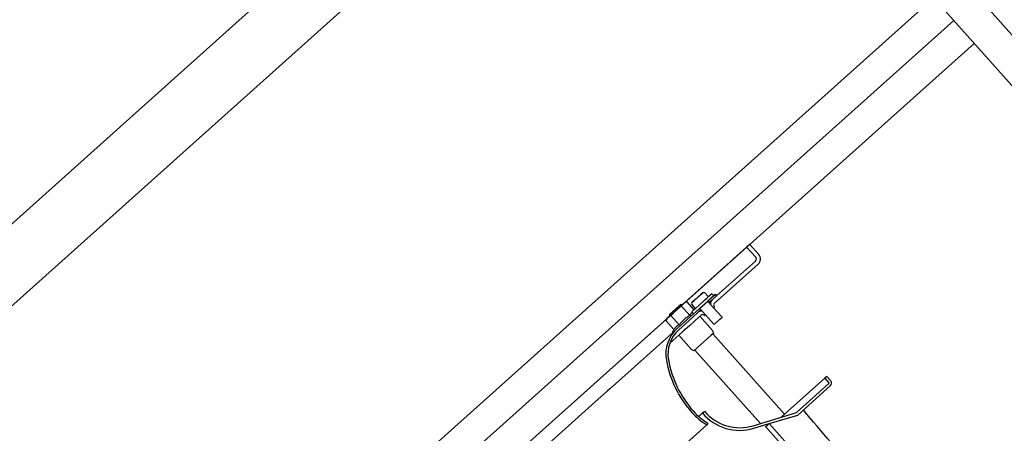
# Model space of a CAD drawing. Header units: millimetres. Extents: x -5775 to 72913, y -36825 to 83180.
# Tile 19 of 48: x 63823 to 64551, y 43498 to 43803. Entities that reach past the tile are written whole.
import ezdxf
from ezdxf.enums import TextEntityAlignment as Align

# ---------------------------------------------------------------- set-up
doc = ezdxf.new("R2010")
doc.units = ezdxf.units.MM
doc.header["$LTSCALE"] = 0.3
doc.layers.add('RLT 2', color=253, linetype='Continuous')
doc.styles.add('Arial', font='arial.ttf', dxfattribs={"width": 0.95, "height": 1.8})

# ---------------------------------------------------------------- blocks, each defined once
blk = doc.blocks.new('RLT2')
at = {"layer": 'RLT 2', "ltscale": 10}
for p, q in [((104303.34, -109177.07), (103599.12, -109807.22)), ((104333.34, -109210.6), (103629.12, -109840.76)), ((104523.39, -109422.98), (103819.17, -110053.14)), ((104538.39, -109439.75), (103834.18, -110069.91)), ((104553.4, -109456.52), (103849.18, -110086.68))]:
    blk.add_line(p, q, dxfattribs=at)
at = {"layer": 'RLT 2'}
for p, q in [((104339.73, -109647.71), (104385.35, -109606.89)), ((104387.59, -109604.89), (104385.35, -109606.89)), ((104392.02, -109614.34), (104385.35, -109606.89)), ((104394.26, -109612.34), (104387.59, -109604.89)), ((104391.87, -109617.16), (104363.18, -109642.84)), ((104393.87, -109619.4), (104361.45, -109648.41)), ((104339.73, -109647.71), (104338.83, -109648.52)), ((104339.73, -109647.71), (104341.02, -109647.06)), ((104346.44, -109653.12), (104341.02, -109647.06)), ((104346.56, -109646.3), (104344.84, -109647.83)), ((104344.84, -109647.83), (104346.56, -109646.3)), ((104346.57, -109646.29), (104346.56, -109646.3)), ((104346.56, -109646.3), (104346.57, -109646.29)), ((104346.64, -109646.23), (104346.57, -109646.29)), ((104346.57, -109646.29), (104346.64, -109646.23)), ((104347.06, -109645.85), (104346.64, -109646.23)), ((104346.64, -109646.23), (104346.89, -109646.01)), ((104346.89, -109646.01), (104347.06, -109645.85)), ((104347.06, -109645.85), (104347.1, -109645.82)), ((104347.09, -109645.83), (104347.06, -109645.85)), ((104347.1, -109645.82), (104347.09, -109645.83)), ((104347.93, -109645.07), (104347.1, -109645.82)), ((104347.1, -109645.82), (104347.13, -109645.79)), ((104347.13, -109645.79), (104347.88, -109645.12)), ((104347.88, -109645.12), (104347.93, -109645.07)), ((104348.11, -109644.92), (104347.93, -109645.07)), ((104347.93, -109645.07), (104348.11, -109644.92)), ((104348.51, -109644.56), (104348.11, -109644.92)), ((104348.11, -109644.92), (104348.51, -109644.56)), ((104349.37, -109643.79), (104348.51, -109644.56)), ((104348.51, -109644.56), (104349.37, -109643.79)), ((104349.37, -109643.79), (104349.77, -109643.43)), ((104349.72, -109643.47), (104349.37, -109643.79)), ((104349.77, -109643.43), (104349.72, -109643.47)), ((104349.94, -109643.27), (104349.77, -109643.43)), ((104349.77, -109643.43), (104349.79, -109643.41)), ((104349.79, -109643.41), (104349.94, -109643.27)), ((104350.78, -109642.53), (104349.94, -109643.27)), ((104349.94, -109643.27), (104350.75, -109642.55)), ((104350.04, -109649.9), (104354.51, -109645.9)), ((104350.62, -109652.06), (104356.59, -109646.72)), ((104350.75, -109642.55), (104350.78, -109642.53)), ((104350.81, -109642.5), (104350.78, -109642.53)), ((104350.78, -109642.53), (104350.81, -109642.5)), ((104350.99, -109642.34), (104350.81, -109642.5)), ((104350.81, -109642.5), (104350.99, -109642.34)), ((104351.24, -109642.11), (104350.99, -109642.34)), ((104350.99, -109642.34), (104351.24, -109642.11)), ((104351.31, -109642.05), (104351.24, -109642.11)), ((104351.24, -109642.11), (104351.31, -109642.05)), ((104351.31, -109642.05), (104353.04, -109640.5)), ((104353.03, -109640.51), (104351.31, -109642.05)), ((104353.03, -109640.51), (104353.03, -109640.51)), ((104354.45, -109640.58), (104356.78, -109643.19)), ((104354.51, -109645.9), (104356, -109644.56)), ((104356.74, -109643.9), (104356, -109644.56)), ((104356.59, -109646.72), (104356.96, -109646.39)), ((104356.59, -109646.72), (104358.72, -109649.11)), ((104359.72, -109641.23), (104356.74, -109643.9)), ((104356.74, -109643.9), (104356.74, -109643.9)), ((104356.96, -109646.39), (104357.33, -109646.05)), ((104361.06, -109642.72), (104357.33, -109646.05)), ((104357.96, -109647.51), (104357.59, -109647.84)), ((104359.6, -109646.04), (104357.96, -109647.51)), ((104363.18, -109642.84), (104359.6, -109646.04)), ((104363.18, -109642.84), (104359.6, -109646.04)), ((104361.06, -109642.72), (104359.72, -109641.23)), ((104362.18, -109641.72), (104361.06, -109642.72)), ((104362.18, -109641.72), (104363.18, -109642.84)), ((104327.22, -109658.91), (104333.02, -109653.72)), ((104335.26, -109650.38), (104328.26, -109656.64)), ((104338.83, -109648.52), (104333.02, -109653.72)), ((104336.46, -109649.3), (104335.26, -109650.38)), ((104336.46, -109649.3), (104337.16, -109649.34)), ((104343.24, -109657.35), (104337.14, -109650.53)), ((104337.49, -109649.72), (104337.16, -109649.34)), ((104344.76, -109649.25), (104347.09, -109651.86)), ((104344.82, -109654.57), (104347.8, -109651.9)), ((104346.15, -109656.06), (104344.82, -109654.57)), ((104344.84, -109647.83), (104344.85, -109647.83)), ((104344.84, -109647.84), (104344.84, -109647.83)), ((104349.61, -109654.97), (104345.29, -109658.84)), ((104349.61, -109654.97), (104345.29, -109658.84)), ((104346.15, -109656.06), (104350.19, -109652.44)), ((104347.8, -109651.9), (104347.81, -109651.89)), ((104347.81, -109651.89), (104350.04, -109649.9)), ((104351.25, -109653.51), (104349.61, -109654.97)), ((104350.19, -109652.44), (104350.25, -109652.39)), ((104350.25, -109652.39), (104350.62, -109652.06)), ((104350.62, -109652.06), (104352.76, -109654.44)), ((104351.63, -109653.17), (104351.25, -109653.51)), ((104352.76, -109654.44), (104354.96, -109656.9)), ((104358.72, -109649.11), (104360.92, -109651.57)), ((104360.92, -109651.57), (104361.67, -109650.9)), ((104360.92, -109651.57), (104366.92, -109658.27)), ((104361.33, -109650.53), (104361.67, -109650.9)), ((104076.26, -109883.48), (104326.32, -109659.72)), ((104326.32, -109659.72), (104325.53, -109660.92)), ((104331.63, -109667.74), (104325.53, -109660.92)), ((104326.32, -109659.72), (104327.22, -109658.91)), ((104328.26, -109656.64), (104328.22, -109657.34)), ((104328.55, -109657.72), (104328.22, -109657.34)), ((104335.5, -109664.28), (104329.4, -109657.46)), ((104346.15, -109656.06), (104334.15, -109666.8)), ((104345.29, -109658.84), (104335.15, -109667.92)), ((104347.29, -109661.08), (104343.03, -109664.89)), ((104351.76, -109657.08), (104347.29, -109661.08)), ((104360.19, -109668.33), (104350.85, -109657.89)), ((104353.88, -109657.19), (104354.21, -109657.57)), ((104354.21, -109657.57), (104354.96, -109656.9)), ((104354.96, -109656.9), (104360.96, -109663.61)), ((104365.58, -109660.15), (104361.67, -109663.65)), ((104365.58, -109660.15), (104366.88, -109658.98)), ((104366.92, -109658.27), (104366.88, -109658.98)), ((104332.46, -109668.31), (104288.4, -109707.74)), ((104331.63, -109667.74), (104330.62, -109669.63)), ((104338.18, -109669.23), (104335.2, -109671.9)), ((104338.55, -109668.9), (104338.18, -109669.23)), ((104343.03, -109664.89), (104338.55, -109668.9)), ((104360.98, -109670.3), (104360.19, -109668.33)), ((104360.96, -109663.61), (104361.67, -109663.65)), ((104335.2, -109671.9), (104328.68, -109677.73)), ((104344.54, -109682.33), (104335.2, -109671.9)), ((104358.84, -109672.21), (104348.94, -109681.07)), ((104360.42, -109670.8), (104358.84, -109672.21)), ((104413.42, -109730.06), (104360.4, -109670.82)), ((104360.98, -109670.3), (104360.42, -109670.8)), ((104346.41, -109683.33), (104344.54, -109682.33)), ((104346.97, -109682.84), (104346.41, -109683.33)), ((104348.94, -109681.07), (104346.97, -109682.84)), ((104395.51, -109737.04), (104346.99, -109682.82)), ((104410.77, -109732.43), (104443.02, -109703.57)), ((104444.51, -109702.24), (104443.02, -109703.57)), ((104443.02, -109703.57), (104446.02, -109706.92)), ((104444.51, -109702.24), (104447.51, -109705.59)), ((104282.62, -109712.9), (104282.27, -109713.22)), ((104284.3, -109711.4), (104282.62, -109712.9)), ((104288.4, -109707.74), (104284.3, -109711.4)), ((104445.98, -109707.63), (104422.09, -109729.01)), ((104447.31, -109709.12), (104423.09, -109730.79)), ((104277.59, -109717.41), (104273.5, -109721.07)), ((104282.27, -109713.22), (104277.59, -109717.41)), ((104273.5, -109721.07), (104145.36, -109835.73)), ((104349.89, -109731.76), (104352.64, -109729.29)), ((104352.64, -109729.29), (104354.17, -109728)), ((104390.06, -109738.69), (104422.09, -109729.01)), ((104402.07, -109737.15), (104423.09, -109730.79)), ((104202.18, -109875.74), (104355.95, -109738.14)), ((104356.73, -109736.86), (104355.95, -109738.14)), ((104356.73, -109736.86), (104355.95, -109738.14)), ((104390.64, -109740.61), (104402.07, -109737.15)), ((104489.04, -109839.52), (104399.23, -109739.16)), ((104491.62, -109837.22), (104402.07, -109737.15))]:
    blk.add_line(p, q, dxfattribs=at)
at = {"layer": 'RLT 2', "ltscale": 10}
for points in [[(105602.29, -110591.19), (103371.73, -108098.48)], [(105553.65, -110574.33), (104849.43, -111204.48), (102678.88, -108778.84), (103383.1, -108148.68), (105553.65, -110574.33)]]:
    blk.add_lwpolyline(points, dxfattribs=at)
at = {"layer": 'RLT 2'}
for centre, radius, start, end in [((104390.53, -109615.67), 2, 311.82331, 41.82331), ((104390.53, -109615.67), 5, 311.82331, 41.82331), ((104353.7, -109641.25), 1, 41.82331, 131.82331), ((104356.41, -109643.52), 0.5, 311.82331, 41.82331), ((104361.6, -109648.27), 3, 164.55058, 196.12769), ((104361.6, -109648.27), 3, 131.82331, 164.55058), ((104345.51, -109648.59), 1, 131.82331, 221.82331), ((104348.99, -109659.88), 6.23, 127.86394, 131.81603), ((104347.47, -109651.53), 0.5, 221.82331, 311.82331), ((104351.61, -109657.21), 3, 99.09599, 131.82331), ((104351.61, -109657.21), 3, 67.51871, 99.09599), ((104362.45, -109649.53), 1.5, 131.82331, 221.82331), ((104352.76, -109658.19), 1.5, 41.82331, 131.82331), ((104351.15, -109685.8), 25.5, 131.82331, 190.05952), ((104351.15, -109685.8), 24, 131.82331, 190.05952), ((104331.41, -109670.06), 0.9, 151.82321, 179.91345), ((104403.34, -109676.54), 78.5, 190.05952, 221.82331), ((104403.34, -109676.54), 77, 190.05952, 221.82331), ((104445.65, -109707.26), 2.5, 311.82331, 41.82331), ((104445.65, -109707.26), 0.5, 311.82331, 41.82331), ((92920.01, -119509.82), 15103.6, 39.894814, 40.369133), ((104381.73, -109695.88), 49.5, 221.82331, 238.61451), ((104381.73, -109695.88), 48, 221.82331, 238.61451), ((104380.22, -109706.15), 36, 220.00513, 286.82328), ((104380.22, -109706.15), 34, 220.00513, 286.82328), ((103680.24, -108716.96), 1249.73, 305.12132, 305.28098)]:
    blk.add_arc(centre, radius, start, end, dxfattribs=at)
for points, knots in [([(104341.02, -109647.06), (104340.62, -109647.26), (104340.05, -109647.59), (104339.33, -109648.1), (104338.99, -109648.37), (104338.83, -109648.52)], [0, 0, 0, 0, 0.50339, 0.75222, 1, 1, 1, 1]), ([(104333.02, -109653.72), (104332.7, -109654.01), (104332.06, -109654.6), (104330.84, -109655.83), (104329.97, -109656.8), (104329.4, -109657.46)], [0, 0, 0, 0, 0.250011, 0.500023, 1, 1, 1, 1]), ([(104337.14, -109650.53), (104336.43, -109651.02), (104335.37, -109651.78), (104334.01, -109652.86), (104333.35, -109653.43), (104333.02, -109653.72)], [0, 0, 0, 0, 0.499977, 0.749989, 1, 1, 1, 1]), ([(104338.83, -109648.52), (104338.67, -109648.66), (104338.36, -109648.97), (104337.77, -109649.62), (104337.39, -109650.16), (104337.14, -109650.53)], [0, 0, 0, 0, 0.24778, 0.49661, 1, 1, 1, 1]), ([(104327.22, -109658.91), (104327.05, -109659.06), (104326.74, -109659.36), (104326.16, -109660.02), (104325.77, -109660.55), (104325.53, -109660.92)], [0, 0, 0, 0, 0.24778, 0.49661, 1, 1, 1, 1]), ([(104329.4, -109657.46), (104329.01, -109657.66), (104328.43, -109657.98), (104327.71, -109658.49), (104327.38, -109658.77), (104327.22, -109658.91)], [0, 0, 0, 0, 0.50339, 0.75222, 1, 1, 1, 1]), ([(104343.24, -109657.35), (104342.5, -109657.8), (104341.41, -109658.52), (104340.02, -109659.58), (104339.03, -109660.42), (104338.08, -109661.32), (104336.87, -109662.58), (104336.03, -109663.59), (104335.5, -109664.28)], [0, 0, 0, 0, 0.24998, 0.37499, 0.5, 0.62501, 0.75002, 1, 1, 1, 1]), ([(104344.84, -109655.24), (104344.68, -109655.38), (104344.37, -109655.69), (104343.95, -109656.2), (104343.58, -109656.76), (104343.35, -109657.15), (104343.24, -109657.35)], [0, 0, 0, 0, 0.245904, 0.493729, 0.744872, 1, 1, 1, 1]), ([(104335.5, -109664.28), (104335.29, -109664.36), (104334.88, -109664.54), (104334.29, -109664.85), (104333.73, -109665.21), (104333.22, -109665.62), (104332.75, -109666.09), (104332.33, -109666.6), (104331.96, -109667.15), (104331.73, -109667.54), (104331.63, -109667.74)], [0, 0, 0, 0, 0.127564, 0.253136, 0.377048, 0.5, 0.622952, 0.746864, 0.872436, 1, 1, 1, 1])]:
    blk.add_open_spline(points, degree=3, knots=knots, dxfattribs=at)
at = {"layer": 'RLT 2', "ltscale": 10, "style": 'Arial'}
blk.add_attdef('TYP', text='', height=40, rotation=131.82331, dxfattribs=at).set_placement((102394.94, -109301.31), align=Align.MIDDLE_CENTER)

msp = doc.modelspace()

# ---------------------------------------------------------------- block references
at = {"layer": 'RLT 2'}
msp.add_blockref('RLT2', (-40025.04, 153242.16, -91039), dxfattribs=at)

doc.saveas('drawing.dxf')
